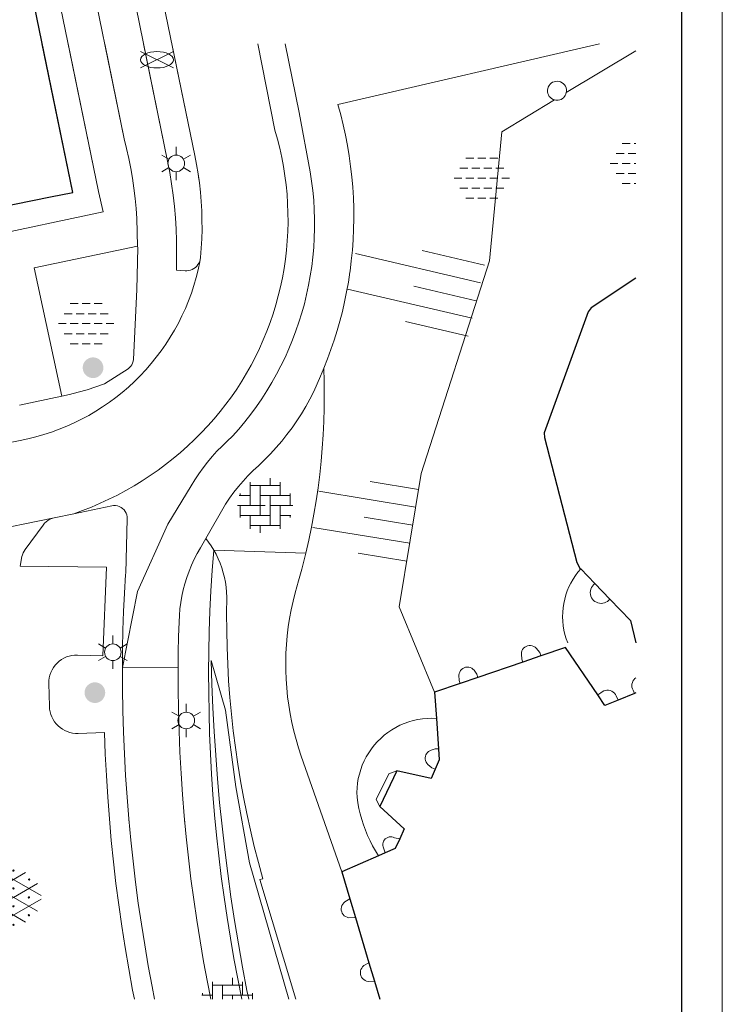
# Model space of a CAD drawing. Header units: metres. Extents: x 118574 to 118781, y 483563 to 483693.
# Tile 12 of 21: x 118721 to 118759, y 483593 to 483647. Entities that reach past the tile are written whole.
import ezdxf

# ---------------------------------------------------------------- set-up
doc = ezdxf.new("R2010")
doc.units = ezdxf.units.M
doc.header["$MEASUREMENT"] = 0
for name, color, linetype, lineweight in [('Barrier', 7, 'Continuous', 0), ('Kader', 7, 'Continuous', 0), ('Klemmfix', 7, 'Continuous', 0), ('Level 17', 7, 'Continuous', 0), ('Level 19', 7, 'Continuous', 0), ('Level 21', 7, 'Continuous', 0), ('Level 22', 7, 'Continuous', 0), ('Level 50', 7, 'Continuous', 0), ('Oml_ voetganger', 7, 'Continuous', 0), ('Omleiding fiets', 7, 'Continuous', 0)]:
    doc.layers.add(name, color=color, linetype=linetype, lineweight=lineweight)

# ---------------------------------------------------------------- blocks, each defined once
blk = doc.blocks.new('A1')
at = {"layer": 'Kader', "color": 7, "linetype": 'Continuous', "lineweight": 0, "flags": 128}
blk.add_lwpolyline([(-0.42, -0.297), (0.42, -0.297), (0.42, 0.297), (-0.42, 0.297), (-0.42, -0.297)], close=True, dxfattribs=at)
at = {"layer": 'Kader', "color": 7, "linetype": 'Continuous', "lineweight": 30, "flags": 128}
blk.add_lwpolyline([(-0.41, -0.287), (0.41, -0.287), (0.41, 0.287), (-0.41, 0.287), (-0.41, -0.287)], close=True, dxfattribs=at)
blk = doc.blocks.new('ONVERH')
at = {"layer": 'Barrier', "color": 7, "linetype": 'Continuous', "lineweight": 0}
for p, q in [((-0.855, 1.081), (-0.422, 1.081)), ((-0.205, 1.081), (0.228, 1.081)), ((0.445, 1.081), (0.878, 1.081)), ((-1.18, 0.539), (-0.747, 0.539)), ((-0.53, 0.539), (-0.097, 0.539)), ((0.12, 0.539), (0.553, 0.539)), ((0.77, 0.539), (1.203, 0.539)), ((-1.49, -0.002), (-1.071, -0.002)), ((-0.855, -0.002), (-0.422, -0.002)), ((-0.205, -0.002), (0.228, -0.002)), ((0.445, -0.002), (0.878, -0.002)), ((1.095, -0.002), (1.51, -0.002)), ((-1.18, -0.544), (-0.747, -0.544)), ((-1.18, -0.544), (-0.747, -0.544)), ((-0.53, -0.544), (-0.097, -0.544)), ((0.12, -0.544), (0.553, -0.544)), ((0.77, -0.544), (1.203, -0.544)), ((-0.855, -1.085), (-0.422, -1.085)), ((-0.205, -1.085), (0.228, -1.085)), ((0.445, -1.085), (0.878, -1.085))]:
    blk.add_line(p, q, dxfattribs=at)
blk = doc.blocks.new('LANTPL')
at = {"layer": 'Level 50', "color": 7, "linetype": 'Continuous', "lineweight": 13}
for p, q in [((0, 0.45), (0, 0.9)), ((-0.39, 0.225), (-0.78, 0.45)), ((0.779, 0.45), (0.389, 0.225)), ((-0.39, -0.225), (-0.78, -0.45)), ((0, -0.9), (0, -0.45)), ((0.779, -0.45), (0.389, -0.225))]:
    blk.add_line(p, q, dxfattribs=at)
blk.add_circle((0, 0), 0.45, dxfattribs=at)
blk = doc.blocks.new('BRPIJP')
at = {"layer": 'Omleiding fiets', "color": 7, "linetype": 'Continuous', "lineweight": 0}
for p, q in [((-0.89, -0.445), (0.891, 0.445)), ((-0.89, 0.445), (0.891, -0.445))]:
    blk.add_line(p, q, dxfattribs=at)
blk.add_ellipse((0, -0.002), major_axis=(0.89, 0), ratio=0.5, dxfattribs=at)
blk = doc.blocks.new('BOOM')
at = {"layer": 'Oml_ voetganger', "linetype": 'Continuous', "lineweight": 0}
h = blk.add_hatch(color=7, dxfattribs=at)
edge = h.paths.add_edge_path()
edge.add_arc((0, 0), 0.56, 0, 360)
blk = doc.blocks.new('OVERH')
at = {"layer": 'Barrier', "color": 7, "linetype": 'Continuous', "lineweight": 0}
for p, q in [((-0.808, 0), (-0.808, 1.264)), ((-0.808, 1.08), (0.816, 1.08)), ((-0.272, -0.544), (-0.272, 1.08)), ((0.272, 1.08), (0.272, 1.472)), ((0.816, 0.544), (0.816, 1.264)), ((-1.4, 0.544), (-0.808, 0.544)), ((-1.352, 0.544), (-1.352, 0.648)), ((-0.272, 0.544), (1.352, 0.544)), ((0.272, -1.08), (0.272, 0.544)), ((1.352, 0), (1.352, 0.648)), ((-1.496, 0), (0, 0)), ((-1.352, -0.648), (-1.352, 0)), ((0.272, 0), (1.504, 0)), ((0.816, -1.264), (0.816, 0)), ((-1.352, -0.544), (0.272, -0.544)), ((-0.808, -1.264), (-0.808, -0.544)), ((0.816, -0.544), (1.4, -0.544)), ((1.352, -0.648), (1.352, -0.544)), ((-0.808, -1.08), (0.816, -1.08)), ((-0.264, -1.48), (-0.264, -1.08))]:
    blk.add_line(p, q, dxfattribs=at)
blk = doc.blocks.new('GVERH')
at = {"layer": 'Barrier', "color": 7, "linetype": 'Continuous', "lineweight": 0}
for p, q in [((-1.496, 0.104), (0.656, 1.352)), ((-0.664, 1.352), (1.496, 0.104)), ((-1.304, 0.752), (1.296, -0.752)), ((0, 0), (1.296, 0.752)), ((-1.496, -0.104), (0.656, -1.344)), ((-1.304, -0.752), (0, 0)), ((-0.664, -1.344), (1.496, -0.104))]:
    blk.add_line(p, q, dxfattribs=at)
for centre in [(-0.003, 1.452), (-0.841, 0.968), (0.843, 0.968), (-0.841, 0), (-0.003, 0.484), (0.835, 0), (-0.003, -0.483), (-0.841, -0.967), (0.835, -0.967), (-0.003, -1.486)]:
    blk.add_circle(centre, 0.035, dxfattribs=at)
blk = doc.blocks.new('TALUD_4')
at = {"layer": 'Klemmfix', "color": 7, "linetype": 'Continuous', "lineweight": 0}
for p, q in [((-0.711, 0), (-0.712, -0.712)), ((-0.357, 0), (-0.358, -1.425)), ((0, 0), (0, -0.713)), ((0.354, 0), (0.356, -1.423)), ((0.711, 0), (0.711, -0.713))]:
    blk.add_line(p, q, dxfattribs=at)

msp = doc.modelspace()

# ---------------------------------------------------------------- linework, layer by layer
at = {"layer": 'Barrier', "color": 7, "linetype": 'Continuous', "lineweight": 0}
for p, q in [((118753.464, 483639.924), (118753.897, 483639.924)), ((118754.114, 483639.924), (118754.213, 483639.924)), ((118753.139, 483639.382), (118753.572, 483639.382)), ((118753.789, 483639.382), (118754.213, 483639.382)), ((118752.829, 483638.841), (118753.247, 483638.841)), ((118753.464, 483638.841), (118753.897, 483638.841)), ((118754.114, 483638.841), (118754.213, 483638.841)), ((118753.139, 483638.299), (118753.572, 483638.299)), ((118753.139, 483638.299), (118753.572, 483638.299)), ((118753.789, 483638.299), (118754.213, 483638.299)), ((118753.464, 483637.758), (118753.897, 483637.758)), ((118754.114, 483637.758), (118754.213, 483637.758)), ((118732.38, 483594.363), (118732.38, 483594.755)), ((118731.297, 483593.599), (118731.297, 483594.542)), ((118731.297, 483594.363), (118732.921, 483594.363)), ((118731.838, 483593.599), (118731.838, 483594.363)), ((118732.921, 483593.821), (118732.921, 483594.541)), ((118730.709, 483593.821), (118731.297, 483593.821)), ((118730.756, 483593.821), (118730.756, 483593.929)), ((118731.838, 483593.821), (118733.462, 483593.821)), ((118732.38, 483593.599), (118732.38, 483593.821)), ((118733.462, 483593.599), (118733.462, 483593.927))]:
    msp.add_line(p, q, dxfattribs=at)
at = {"layer": 'Kader', "color": 7, "linetype": 'Continuous', "lineweight": 30}
for p, q in [((118751.227, 483616.894), (118751.995, 483616.098)), ((118751.995, 483616.098), (118752.803, 483615.26)), ((118748.095, 483611.851), (118745.657, 483611.016)), ((118749.074, 483612.187), (118748.095, 483611.851)), ((118744.695, 483610.686), (118743.319, 483610.214)), ((118745.657, 483611.016), (118744.695, 483610.686)), ((118743.319, 483610.214), (118743.412, 483608.801)), ((118754.136, 483610.149), (118753.248, 483609.787)), ((118743.412, 483608.801), (118743.521, 483607.157)), ((118741.273, 483605.961), (118740.343, 483604.027)), ((118740.277, 483601.362), (118738.294, 483600.494)), ((118740.648, 483601.524), (118740.277, 483601.362)), ((118738.294, 483600.494), (118738.73, 483599.03)), ((118738.73, 483599.03), (118739.031, 483598.019)), ((118739.031, 483598.019), (118739.762, 483595.563)), ((118739.762, 483595.563), (118740.055, 483594.58))]:
    msp.add_line(p, q, dxfattribs=at)
at = {"layer": 'Kader', "color": 7, "linetype": 'Continuous', "lineweight": 30, "flags": 128}
for points in [[(118718.602, 483636.245), (118722.521, 483637.036), (118723.728, 483637.278), (118719.824, 483656.232)], [(118718.602, 483636.245), (118722.521, 483637.036), (118723.728, 483637.278), (118722.072, 483645.319)], [(118718.602, 483636.245), (118722.521, 483637.036), (118723.728, 483637.278), (118722.072, 483645.319)], [(118754.213, 483632.624), (118751.787, 483631.027), (118751.628, 483630.812), (118749.243, 483624.251), (118749.259, 483624.008), (118751.021, 483617.234), (118751.188, 483616.935), (118751.227, 483616.894)], [(118752.803, 483615.26), (118753.922, 483614.101), (118754.213, 483612.889)], [(118752.15, 483610.072), (118750.41, 483612.645), (118749.074, 483612.187)], [(118754.213, 483610.18), (118754.136, 483610.149)], [(118753.248, 483609.787), (118752.538, 483609.498), (118752.15, 483610.072)], [(118743.521, 483607.157), (118743.56, 483606.56), (118743.34, 483606.045)], [(118743.34, 483606.045), (118743.123, 483605.538), (118741.273, 483605.961)], [(118740.343, 483604.027), (118741.672, 483602.816), (118741.427, 483602.286)], [(118741.427, 483602.286), (118741.182, 483601.758), (118740.648, 483601.524)], [(118740.055, 483594.58), (118740.347, 483593.599)]]:
    msp.add_lwpolyline(points, dxfattribs=at)
at = {"layer": 'Level 17', "color": 7, "linetype": 'Continuous', "lineweight": 0}
for p, q in [((118720.832, 483625.757), (118723.133, 483626.241)), ((118720.832, 483625.757), (118723.133, 483626.241)), ((118720.832, 483625.757), (118723.133, 483626.241)), ((118722.718, 483619.658), (118723.775, 483619.878)), ((118722.718, 483619.658), (118723.775, 483619.878)), ((118722.718, 483619.658), (118723.775, 483619.878)), ((118736.341, 483617.741), (118731.358, 483617.915)), ((118726.415, 483611.563), (118729.43, 483611.567)), ((118726.415, 483611.563), (118729.43, 483611.567)), ((118726.415, 483611.563), (118729.43, 483611.567))]:
    msp.add_line(p, q, dxfattribs=at)
at = {"layer": 'Level 17', "color": 7, "linetype": 'Continuous', "lineweight": 0, "flags": 128}
for points in [[(118724.293, 483651.019), (118726.513, 483640.183), (118726.643, 483639.651), (118726.76, 483639.116), (118726.864, 483638.578), (118726.956, 483638.039), (118727.035, 483637.497), (118727.101, 483636.953), (118727.154, 483636.408), (118727.194, 483635.862), (118727.238, 483634.367)], [(118726.393, 483651.019), (118728.861, 483638.965), (118728.977, 483638.357), (118729.077, 483637.746), (118729.162, 483637.133), (118729.231, 483636.518), (118729.284, 483635.901), (118729.321, 483635.283), (118729.342, 483634.664), (118729.347, 483634.045), (118729.342, 483633.058), (118729.802, 483633.029), (118729.904, 483633.029), (118730.004, 483633.043), (118730.103, 483633.068), (118730.197, 483633.106), (118730.285, 483633.156), (118730.367, 483633.216), (118730.441, 483633.287), (118730.505, 483633.366), (118730.553, 483633.444)], [(118730.553, 483637.973), (118730.51, 483638.285), (118730.428, 483638.783), (118730.333, 483639.278), (118727.913, 483651.019)], [(118723.775, 483619.878), (118724.26, 483620.052), (118724.74, 483620.241), (118725.215, 483620.443), (118725.683, 483620.659), (118726.144, 483620.889), (118726.599, 483621.132), (118727.046, 483621.388), (118727.486, 483621.658), (118727.917, 483621.94), (118728.34, 483622.235), (118728.754, 483622.542), (118729.159, 483622.862), (118729.554, 483623.193), (118729.939, 483623.535), (118730.314, 483623.889), (118730.679, 483624.253), (118731.033, 483624.629), (118731.375, 483625.014), (118731.706, 483625.409), (118732.017, 483625.807), (118732.315, 483626.214), (118732.601, 483626.63), (118732.874, 483627.054), (118733.133, 483627.486), (118733.38, 483627.926), (118733.613, 483628.374), (118733.833, 483628.828), (118734.039, 483629.289), (118734.23, 483629.755), (118734.408, 483630.228), (118734.57, 483630.705), (118734.719, 483631.187), (118734.852, 483631.674), (118734.971, 483632.164), (118735.075, 483632.658), (118735.164, 483633.154), (118735.238, 483633.653), (118735.296, 483634.154), (118735.34, 483634.657), (118735.368, 483635.161), (118735.38, 483635.665), (118735.378, 483636.17), (118735.36, 483636.674), (118735.327, 483637.177), (118735.278, 483637.679), (118735.215, 483638.18), (118735.136, 483638.678), (118735.042, 483639.174), (118734.933, 483639.666), (118734.809, 483640.155), (118734.67, 483640.64), (118733.749, 483645.319)], [(118725.461, 483645.319), (118726.513, 483640.183), (118726.643, 483639.651), (118726.76, 483639.116), (118726.864, 483638.578), (118726.956, 483638.039), (118727.035, 483637.497), (118727.101, 483636.953), (118727.154, 483636.408), (118727.194, 483635.862), (118727.238, 483634.367)], [(118725.461, 483645.319), (118726.513, 483640.183), (118726.643, 483639.651), (118726.76, 483639.116), (118726.864, 483638.578), (118726.956, 483638.039), (118727.035, 483637.497), (118727.101, 483636.953), (118727.154, 483636.408), (118727.194, 483635.862), (118727.238, 483634.367)], [(118735.234, 483645.319), (118735.982, 483641.594), (118736.582, 483638.39), (118736.66, 483637.881), (118736.722, 483637.37), (118736.769, 483636.858), (118736.8, 483636.344), (118736.816, 483635.83), (118736.817, 483635.316), (118736.802, 483634.801), (118736.771, 483634.288), (118736.725, 483633.775), (118736.663, 483633.264), (118736.586, 483632.755), (118736.494, 483632.249), (118736.387, 483631.746), (118736.264, 483631.246), (118736.127, 483630.75), (118735.974, 483630.259), (118735.807, 483629.772), (118735.625, 483629.291), (118735.429, 483628.815), (118735.218, 483628.346), (118734.994, 483627.883), (118734.756, 483627.426), (118734.504, 483626.978), (118734.238, 483626.537), (118733.96, 483626.104), (118733.668, 483625.68), (118733.364, 483625.265), (118733.047, 483624.86), (118732.719, 483624.464), (118732.378, 483624.078), (118732.087, 483623.816), (118731.806, 483623.545), (118731.534, 483623.263), (118731.273, 483622.972), (118731.022, 483622.671), (118730.783, 483622.362), (118730.554, 483622.044), (118730.337, 483621.719), (118730.132, 483621.385), (118728.87, 483619.307), (118727.237, 483615.66), (118726.415, 483611.563)], [(118727.56, 483645.319), (118728.861, 483638.965), (118728.977, 483638.357), (118729.077, 483637.746), (118729.162, 483637.133), (118729.231, 483636.518), (118729.284, 483635.901), (118729.321, 483635.283), (118729.342, 483634.664), (118729.347, 483634.045), (118729.342, 483633.058), (118729.802, 483633.029), (118729.904, 483633.029), (118730.004, 483633.043), (118730.103, 483633.068), (118730.197, 483633.106), (118730.285, 483633.156), (118730.367, 483633.216), (118730.441, 483633.287), (118730.505, 483633.366), (118730.553, 483633.444)], [(118727.56, 483645.319), (118728.861, 483638.965), (118728.977, 483638.357), (118729.077, 483637.746), (118729.162, 483637.133), (118729.231, 483636.518), (118729.284, 483635.901), (118729.321, 483635.283), (118729.342, 483634.664), (118729.347, 483634.045), (118729.342, 483633.058), (118729.802, 483633.029), (118729.904, 483633.029), (118730.004, 483633.043), (118730.103, 483633.068), (118730.197, 483633.106), (118730.285, 483633.156), (118730.367, 483633.216), (118730.441, 483633.287), (118730.505, 483633.366), (118730.558, 483633.452), (118730.608, 483633.522)], [(118730.553, 483637.973), (118730.51, 483638.285), (118730.428, 483638.783), (118730.333, 483639.278), (118729.088, 483645.319)], [(118730.608, 483633.522), (118730.648, 483633.757), (118730.686, 483634.26), (118730.711, 483634.764), (118730.723, 483635.268), (118730.721, 483635.773), (118730.705, 483636.277), (118730.677, 483636.781), (118730.635, 483637.284), (118730.579, 483637.785), (118730.51, 483638.285), (118730.428, 483638.783), (118730.333, 483639.278), (118729.088, 483645.319)], [(118737.311, 483627.76), (118737.512, 483628.261), (118737.7, 483628.767), (118737.876, 483629.278), (118738.038, 483629.793), (118738.187, 483630.312), (118738.322, 483630.834), (118738.445, 483631.36), (118738.553, 483631.889), (118738.648, 483632.42), (118738.73, 483632.954), (118738.737, 483633.011), (118738.808, 483633.576), (118738.864, 483634.142), (118738.904, 483634.71), (118738.93, 483635.278), (118738.941, 483635.847), (118738.937, 483636.416), (118738.918, 483636.985), (118738.885, 483637.553), (118738.836, 483638.12), (118738.772, 483638.686), (118738.693, 483639.249), (118738.6, 483639.811), (118738.492, 483640.37), (118738.369, 483640.925), (118738.232, 483641.478), (118738.08, 483642.026)], [(118718.909, 483634.854), (118725.37, 483636.224), (118725.12, 483637.33)], [(118718.909, 483634.854), (118725.37, 483636.224), (118725.12, 483637.33)], [(118718.909, 483634.854), (118725.37, 483636.224), (118725.12, 483637.33)], [(118723.133, 483626.241), (118721.638, 483633.189), (118727.238, 483634.367)], [(118723.133, 483626.241), (118721.638, 483633.189), (118727.238, 483634.367)], [(118723.133, 483626.241), (118721.638, 483633.189), (118727.238, 483634.367)], [(118723.133, 483626.241), (118723.543, 483626.327), (118724.022, 483626.453), (118724.498, 483626.592), (118724.969, 483626.743), (118725.437, 483626.906), (118726.729, 483627.724), (118726.803, 483627.79), (118726.868, 483627.866), (118726.921, 483627.949), (118726.963, 483628.039), (118726.993, 483628.134), (118727.01, 483628.232), (118727.192, 483632.02), (118727.241, 483634.274), (118727.238, 483634.367)], [(118723.133, 483626.241), (118723.543, 483626.327), (118724.022, 483626.453), (118724.498, 483626.592), (118724.969, 483626.743), (118725.437, 483626.906), (118726.729, 483627.724), (118726.803, 483627.79), (118726.868, 483627.866), (118726.921, 483627.949), (118726.963, 483628.039), (118726.993, 483628.134), (118727.01, 483628.232), (118727.192, 483632.02), (118727.241, 483634.274), (118727.238, 483634.367)], [(118723.133, 483626.241), (118723.543, 483626.327), (118724.022, 483626.453), (118724.498, 483626.592), (118724.969, 483626.743), (118725.437, 483626.906), (118726.729, 483627.724), (118726.803, 483627.79), (118726.868, 483627.866), (118726.921, 483627.949), (118726.963, 483628.039), (118726.993, 483628.134), (118727.01, 483628.232), (118727.192, 483632.02), (118727.241, 483634.274), (118727.238, 483634.367)], [(118714.121, 483622.479), (118720.868, 483623.85), (118721.3, 483623.94), (118721.729, 483624.045), (118722.154, 483624.166), (118722.574, 483624.302), (118722.989, 483624.453), (118723.398, 483624.618), (118723.801, 483624.799), (118724.198, 483624.994), (118724.587, 483625.203), (118724.968, 483625.426), (118725.341, 483625.662), (118725.705, 483625.912), (118726.06, 483626.175), (118726.405, 483626.45), (118726.74, 483626.738), (118727.064, 483627.037), (118727.377, 483627.349), (118727.679, 483627.671), (118727.969, 483628.004), (118728.247, 483628.347), (118728.512, 483628.7), (118728.765, 483629.062), (118729.004, 483629.433), (118729.23, 483629.813), (118729.441, 483630.2), (118729.639, 483630.595), (118729.822, 483630.997), (118729.991, 483631.405), (118730.145, 483631.819), (118730.284, 483632.238), (118730.407, 483632.662), (118730.515, 483633.09), (118730.608, 483633.522)], [(118714.121, 483622.479), (118720.868, 483623.85), (118721.3, 483623.94), (118721.729, 483624.045), (118722.154, 483624.166), (118722.574, 483624.302), (118722.989, 483624.453), (118723.398, 483624.618), (118723.801, 483624.799), (118724.198, 483624.994), (118724.587, 483625.203), (118724.968, 483625.426), (118725.341, 483625.662), (118725.705, 483625.912), (118726.06, 483626.175), (118726.405, 483626.45), (118726.74, 483626.738), (118727.064, 483627.037), (118727.377, 483627.349), (118727.679, 483627.671), (118727.969, 483628.004), (118728.247, 483628.347), (118728.512, 483628.7), (118728.765, 483629.062), (118729.004, 483629.433), (118729.23, 483629.813), (118729.441, 483630.2), (118729.639, 483630.595), (118729.822, 483630.997), (118729.991, 483631.405), (118730.145, 483631.819), (118730.284, 483632.238), (118730.407, 483632.662), (118730.515, 483633.09), (118730.553, 483633.267)], [(118714.121, 483622.479), (118720.868, 483623.85), (118721.3, 483623.94), (118721.729, 483624.045), (118722.154, 483624.166), (118722.574, 483624.302), (118722.989, 483624.453), (118723.398, 483624.618), (118723.801, 483624.799), (118724.198, 483624.994), (118724.587, 483625.203), (118724.968, 483625.426), (118725.341, 483625.662), (118725.705, 483625.912), (118726.06, 483626.175), (118726.405, 483626.45), (118726.74, 483626.738), (118727.064, 483627.037), (118727.377, 483627.349), (118727.679, 483627.671), (118727.969, 483628.004), (118728.247, 483628.347), (118728.512, 483628.7), (118728.765, 483629.062), (118729.004, 483629.433), (118729.23, 483629.813), (118729.441, 483630.2), (118729.639, 483630.595), (118729.822, 483630.997), (118729.991, 483631.405), (118730.145, 483631.819), (118730.284, 483632.238), (118730.407, 483632.662), (118730.515, 483633.09), (118730.553, 483633.267)], [(118737.311, 483627.76), (118737.145, 483627.333), (118736.965, 483626.912), (118736.771, 483626.497), (118736.563, 483626.088), (118736.341, 483625.688), (118736.106, 483625.294), (118735.857, 483624.91), (118735.596, 483624.533), (118735.322, 483624.166), (118735.036, 483623.809), (118734.737, 483623.461), (118734.427, 483623.124), (118734.106, 483622.797), (118733.774, 483622.481), (118733.488, 483622.213), (118733.212, 483621.935), (118732.946, 483621.646), (118732.692, 483621.348), (118732.449, 483621.04), (118732.217, 483620.724), (118731.998, 483620.399), (118730.929, 483618.547)], [(118737.311, 483627.76), (118737.334, 483627.039), (118737.343, 483626.318), (118737.337, 483625.597), (118737.318, 483624.876), (118737.284, 483624.155), (118737.235, 483623.436), (118737.173, 483622.717), (118737.096, 483622), (118737.006, 483621.284), (118736.901, 483620.571), (118736.782, 483619.859), (118736.649, 483619.15), (118736.502, 483618.444), (118736.341, 483617.741)], [(118723.775, 483619.878), (118724.26, 483620.052), (118724.74, 483620.241), (118725.215, 483620.443), (118725.683, 483620.659), (118726.144, 483620.889), (118726.599, 483621.132), (118727.046, 483621.388), (118727.486, 483621.658), (118727.917, 483621.94), (118728.34, 483622.235), (118728.754, 483622.542), (118729.159, 483622.862), (118729.554, 483623.193), (118729.939, 483623.535), (118730.314, 483623.889), (118730.553, 483624.127)], [(118723.775, 483619.878), (118724.26, 483620.052), (118724.74, 483620.241), (118725.215, 483620.443), (118725.683, 483620.659), (118726.144, 483620.889), (118726.599, 483621.132), (118727.046, 483621.388), (118727.486, 483621.658), (118727.917, 483621.94), (118728.34, 483622.235), (118728.754, 483622.542), (118729.159, 483622.862), (118729.554, 483623.193), (118729.939, 483623.535), (118730.314, 483623.889), (118730.553, 483624.127)], [(118730.553, 483622.043), (118730.337, 483621.719), (118730.132, 483621.385), (118728.87, 483619.307), (118727.237, 483615.66), (118726.415, 483611.563)], [(118730.553, 483622.043), (118730.337, 483621.719), (118730.132, 483621.385), (118728.87, 483619.307), (118727.237, 483615.66), (118726.415, 483611.563)], [(118723.775, 483619.878), (118725.832, 483620.307), (118725.936, 483620.321), (118726.041, 483620.318), (118726.145, 483620.301), (118726.244, 483620.267), (118726.338, 483620.22), (118726.424, 483620.159), (118726.499, 483620.085), (118726.563, 483620.002), (118726.613, 483619.91), (118726.649, 483619.811), (118726.67, 483619.708), (118726.675, 483619.603), (118726.593, 483616.66), (118726.572, 483616.591), (118726.518, 483615.586), (118726.476, 483614.581), (118726.444, 483613.575), (118726.424, 483612.569), (118726.415, 483611.563)], [(118723.775, 483619.878), (118725.832, 483620.307), (118725.936, 483620.321), (118726.041, 483620.318), (118726.145, 483620.301), (118726.244, 483620.267), (118726.338, 483620.22), (118726.424, 483620.159), (118726.499, 483620.085), (118726.563, 483620.002), (118726.613, 483619.91), (118726.649, 483619.811), (118726.67, 483619.708), (118726.675, 483619.603), (118726.593, 483616.66), (118726.572, 483616.591), (118726.518, 483615.586), (118726.476, 483614.581), (118726.444, 483613.575), (118726.424, 483612.569), (118726.415, 483611.563)], [(118723.775, 483619.878), (118725.832, 483620.307), (118725.936, 483620.321), (118726.041, 483620.318), (118726.145, 483620.301), (118726.244, 483620.267), (118726.338, 483620.22), (118726.424, 483620.159), (118726.499, 483620.085), (118726.563, 483620.002), (118726.613, 483619.91), (118726.649, 483619.811), (118726.67, 483619.708), (118726.675, 483619.603), (118726.593, 483616.66), (118726.572, 483616.591), (118726.518, 483615.586), (118726.476, 483614.581), (118726.444, 483613.575), (118726.424, 483612.569), (118726.415, 483611.563)], [(118722.718, 483619.658), (118714.94, 483618.064)], [(118722.718, 483619.658), (118714.94, 483618.064)], [(118722.718, 483619.658), (118714.94, 483618.064)], [(118725.729, 483603.127), (118725.708, 483603.364), (118725.619, 483604.531), (118725.546, 483605.7), (118725.488, 483606.87), (118725.446, 483608.04), (118724.012, 483607.988), (118723.864, 483607.99), (118723.716, 483608.007), (118723.571, 483608.038), (118723.43, 483608.084), (118723.294, 483608.143), (118723.164, 483608.215), (118723.042, 483608.3), (118722.929, 483608.396), (118722.827, 483608.503), (118722.735, 483608.62), (118722.655, 483608.745), (118722.588, 483608.877), (118722.535, 483609.016), (118722.495, 483609.159), (118722.47, 483609.305), (118722.459, 483609.453), (118722.43, 483610.692), (118722.434, 483610.844), (118722.454, 483610.996), (118722.489, 483611.144), (118722.538, 483611.288), (118722.602, 483611.427), (118722.68, 483611.558), (118722.771, 483611.68), (118722.874, 483611.793), (118722.988, 483611.895), (118723.111, 483611.984), (118723.243, 483612.061), (118723.382, 483612.123), (118723.526, 483612.172), (118723.675, 483612.205), (118723.827, 483612.223), (118723.979, 483612.226), (118725.361, 483612.181), (118725.549, 483616.99), (118720.87, 483617.042), (118720.975, 483617.556), (118721.003, 483617.66), (118721.041, 483617.76), (118721.09, 483617.856), (118721.148, 483617.946), (118722.115, 483619.268), (118722.193, 483619.362), (118722.282, 483619.446), (118722.38, 483619.519), (118722.487, 483619.579), (118722.6, 483619.625), (118722.718, 483619.658)], [(118725.729, 483603.127), (118725.708, 483603.364), (118725.619, 483604.531), (118725.546, 483605.7), (118725.488, 483606.87), (118725.446, 483608.04), (118724.012, 483607.988), (118723.864, 483607.99), (118723.716, 483608.007), (118723.571, 483608.038), (118723.43, 483608.084), (118723.294, 483608.143), (118723.164, 483608.215), (118723.042, 483608.3), (118722.929, 483608.396), (118722.827, 483608.503), (118722.735, 483608.62), (118722.655, 483608.745), (118722.588, 483608.877), (118722.535, 483609.016), (118722.495, 483609.159), (118722.47, 483609.305), (118722.459, 483609.453), (118722.43, 483610.692), (118722.434, 483610.844), (118722.454, 483610.996), (118722.489, 483611.144), (118722.538, 483611.288), (118722.602, 483611.427), (118722.68, 483611.558), (118722.771, 483611.68), (118722.874, 483611.793), (118722.988, 483611.895), (118723.111, 483611.984), (118723.243, 483612.061), (118723.382, 483612.123), (118723.526, 483612.172), (118723.675, 483612.205), (118723.827, 483612.223), (118723.979, 483612.226), (118725.361, 483612.181), (118725.549, 483616.99), (118720.87, 483617.042), (118720.975, 483617.556), (118721.003, 483617.66), (118721.041, 483617.76), (118721.09, 483617.856), (118721.148, 483617.946), (118722.115, 483619.268), (118722.193, 483619.362), (118722.282, 483619.446), (118722.38, 483619.519), (118722.487, 483619.579), (118722.6, 483619.625), (118722.718, 483619.658)], [(118727.059, 483593.599), (118726.964, 483594.084), (118726.754, 483595.236), (118726.559, 483596.391), (118726.379, 483597.548), (118726.214, 483598.707), (118726.065, 483599.869), (118725.93, 483601.032), (118725.811, 483602.197), (118725.708, 483603.364), (118725.619, 483604.531), (118725.546, 483605.7), (118725.488, 483606.87), (118725.446, 483608.04), (118724.012, 483607.988), (118723.864, 483607.99), (118723.716, 483608.007), (118723.571, 483608.038), (118723.43, 483608.084), (118723.294, 483608.143), (118723.164, 483608.215), (118723.042, 483608.3), (118722.929, 483608.396), (118722.827, 483608.503), (118722.735, 483608.62), (118722.655, 483608.745), (118722.588, 483608.877), (118722.535, 483609.016), (118722.495, 483609.159), (118722.47, 483609.305), (118722.459, 483609.453), (118722.43, 483610.692), (118722.434, 483610.844), (118722.454, 483610.996), (118722.489, 483611.144), (118722.538, 483611.288), (118722.602, 483611.427), (118722.68, 483611.558), (118722.771, 483611.68), (118722.874, 483611.793), (118722.988, 483611.895), (118723.111, 483611.984), (118723.243, 483612.061), (118723.382, 483612.123), (118723.526, 483612.172), (118723.675, 483612.205), (118723.827, 483612.223), (118723.979, 483612.226), (118725.361, 483612.181), (118725.549, 483616.99), (118720.87, 483617.042), (118720.975, 483617.556), (118721.003, 483617.66), (118721.041, 483617.76), (118721.09, 483617.856), (118721.148, 483617.946), (118722.115, 483619.268), (118722.193, 483619.362), (118722.282, 483619.446), (118722.38, 483619.519), (118722.487, 483619.579), (118722.6, 483619.625), (118722.718, 483619.658)], [(118730.929, 483618.547), (118730.634, 483618.035), (118730.46, 483617.727), (118730.3, 483617.412), (118730.153, 483617.09), (118730.02, 483616.763), (118729.902, 483616.43), (118729.797, 483616.092), (118729.707, 483615.75), (118729.634, 483615.411), (118729.575, 483615.068), (118729.529, 483614.724), (118729.497, 483614.378), (118729.478, 483614.031), (118729.454, 483613.21), (118729.439, 483612.389), (118729.43, 483611.567)], [(118731.358, 483617.915), (118731.226, 483618.133), (118731.083, 483618.344), (118730.929, 483618.547)], [(118730.553, 483617.892), (118730.46, 483617.727), (118730.3, 483617.412), (118730.153, 483617.09), (118730.02, 483616.763), (118729.902, 483616.43), (118729.797, 483616.092), (118729.707, 483615.75), (118729.634, 483615.411), (118729.575, 483615.068), (118729.529, 483614.724), (118729.497, 483614.378), (118729.478, 483614.031), (118729.454, 483613.21), (118729.439, 483612.389), (118729.43, 483611.567)], [(118730.553, 483617.892), (118730.46, 483617.727), (118730.3, 483617.412), (118730.153, 483617.09), (118730.02, 483616.763), (118729.902, 483616.43), (118729.797, 483616.092), (118729.707, 483615.75), (118729.634, 483615.411), (118729.575, 483615.068), (118729.529, 483614.724), (118729.497, 483614.378), (118729.478, 483614.031), (118729.454, 483613.21), (118729.439, 483612.389), (118729.43, 483611.567)], [(118732.879, 483593.599), (118732.658, 483594.69), (118732.45, 483595.795), (118732.257, 483596.903), (118732.078, 483598.013), (118731.914, 483599.126), (118731.764, 483600.24), (118731.63, 483601.357), (118731.51, 483602.475), (118731.406, 483603.575), (118731.317, 483604.675), (118731.242, 483605.777), (118731.181, 483606.88), (118731.134, 483607.983), (118731.102, 483609.087), (118731.084, 483610.192), (118731.08, 483611.296), (118731.091, 483612.4), (118731.116, 483613.504), (118731.155, 483614.608), (118731.208, 483615.711), (118731.276, 483616.814), (118731.358, 483617.915)], [(118726.415, 483611.563), (118726.419, 483610.391), (118726.437, 483609.219), (118726.471, 483608.048), (118726.52, 483606.877), (118726.585, 483605.707), (118726.664, 483604.538), (118726.758, 483603.37), (118726.781, 483603.123)], [(118726.415, 483611.563), (118726.419, 483610.391), (118726.437, 483609.219), (118726.471, 483608.048), (118726.52, 483606.877), (118726.585, 483605.707), (118726.664, 483604.538), (118726.758, 483603.37), (118726.781, 483603.123)], [(118726.415, 483611.563), (118726.419, 483610.391), (118726.437, 483609.219), (118726.471, 483608.048), (118726.52, 483606.877), (118726.585, 483605.707), (118726.664, 483604.538), (118726.758, 483603.37), (118726.868, 483602.203), (118726.989, 483601.066), (118727.125, 483599.931), (118727.275, 483598.798), (118727.439, 483597.667), (118727.618, 483596.538), (118727.811, 483595.411), (118728.018, 483594.287), (118728.154, 483593.599)], [(118729.798, 483603.111), (118729.759, 483603.524), (118729.667, 483604.671), (118729.59, 483605.819), (118729.528, 483606.967), (118729.481, 483608.117), (118729.449, 483609.267), (118729.432, 483610.417), (118729.43, 483611.567)], [(118729.798, 483603.111), (118729.759, 483603.524), (118729.667, 483604.671), (118729.59, 483605.819), (118729.528, 483606.967), (118729.481, 483608.117), (118729.449, 483609.267), (118729.432, 483610.417), (118729.43, 483611.567)], [(118731.203, 483593.599), (118731.02, 483594.514), (118730.812, 483595.631), (118730.618, 483596.75), (118730.438, 483597.871), (118730.274, 483598.995), (118730.123, 483600.121), (118729.988, 483601.249), (118729.867, 483602.379), (118729.759, 483603.524), (118729.667, 483604.671), (118729.59, 483605.819), (118729.528, 483606.967), (118729.481, 483608.117), (118729.449, 483609.267), (118729.432, 483610.417), (118729.43, 483611.567)]]:
    msp.add_lwpolyline(points, dxfattribs=at)
at = {"layer": 'Level 19', "color": 7, "linetype": 'Continuous', "lineweight": 0}
msp.add_line((118750.448, 483642.676), (118754.213, 483644.938), dxfattribs=at)
at = {"layer": 'Level 19', "color": 7, "linetype": 'Continuous', "lineweight": 0, "flags": 128}
for points in [[(118738.08, 483642.026), (118752.247, 483645.319)], [(118743.319, 483610.214), (118741.404, 483614.833), (118742.588, 483622.049), (118746.281, 483633.572), (118746.959, 483640.56), (118749.816, 483642.279)], [(118731.358, 483617.915), (118731.486, 483617.681), (118731.602, 483617.44), (118731.705, 483617.194), (118731.796, 483616.943), (118731.874, 483616.688), (118731.939, 483616.429), (118731.991, 483616.167), (118732.03, 483615.903), (118732.055, 483615.637), (118732.067, 483615.37), (118732.055, 483614.462), (118732.058, 483613.554), (118732.078, 483612.646), (118732.114, 483611.739), (118732.165, 483610.833), (118732.233, 483609.927), (118732.316, 483609.023), (118732.416, 483608.12), (118732.531, 483607.22), (118732.662, 483606.321), (118732.809, 483605.425), (118732.972, 483604.532), (118733.15, 483603.642), (118733.344, 483602.755), (118733.553, 483601.871), (118733.778, 483600.992), (118734.019, 483600.116), (118733.861, 483600.069)], [(118738.294, 483600.494), (118736.1, 483606.757), (118735.951, 483607.206), (118735.816, 483607.659), (118735.695, 483608.116), (118735.589, 483608.576), (118735.498, 483609.04), (118735.421, 483609.506), (118735.358, 483609.975), (118735.311, 483610.445), (118735.278, 483610.917), (118735.261, 483611.389), (118735.258, 483611.862), (118735.27, 483612.334), (118735.297, 483612.806), (118735.338, 483613.277), (118735.395, 483613.747), (118735.466, 483614.214), (118735.552, 483614.679), (118735.653, 483615.141), (118735.768, 483615.599), (118735.952, 483616.24), (118736.126, 483616.884), (118736.291, 483617.531), (118736.341, 483617.741)], [(118750.524, 483612.886), (118750.44, 483613.113), (118750.371, 483613.344), (118750.317, 483613.58), (118750.278, 483613.818), (118750.253, 483614.058), (118750.244, 483614.3), (118750.251, 483614.541), (118750.272, 483614.782), (118750.308, 483615.021), (118750.36, 483615.257), (118750.425, 483615.482), (118750.503, 483615.702), (118750.593, 483615.917), (118750.696, 483616.127), (118750.812, 483616.33), (118750.939, 483616.526), (118751.078, 483616.714), (118751.227, 483616.894)], [(118735.415, 483593.599), (118733.302, 483600.978), (118732.549, 483605.092), (118731.986, 483609.237), (118731.227, 483611.941), (118731.262, 483610.656), (118731.313, 483609.371), (118731.38, 483608.087), (118731.463, 483606.804), (118731.562, 483605.522), (118731.676, 483604.241), (118731.806, 483602.962), (118731.952, 483601.685), (118732.114, 483600.409), (118732.291, 483599.136), (118732.484, 483597.865), (118732.693, 483596.596), (118732.917, 483595.33), (118733.157, 483594.067), (118733.266, 483593.599)], [(118740.277, 483601.362), (118740.113, 483601.628), (118739.961, 483601.901), (118739.819, 483602.179), (118739.689, 483602.463), (118739.571, 483602.747), (118739.465, 483603.035), (118739.371, 483603.328), (118739.289, 483603.624), (118739.219, 483603.923), (118739.162, 483604.225), (118739.118, 483604.529), (118739.112, 483604.782), (118739.121, 483605.035), (118739.146, 483605.288), (118739.187, 483605.538), (118739.244, 483605.785), (118739.316, 483606.027), (118739.403, 483606.265), (118739.504, 483606.498), (118739.62, 483606.723), (118739.75, 483606.94), (118739.893, 483607.149), (118740.049, 483607.349), (118740.217, 483607.539), (118740.397, 483607.717), (118740.587, 483607.885), (118740.788, 483608.039), (118740.997, 483608.181), (118741.216, 483608.31), (118741.442, 483608.425), (118741.674, 483608.525), (118741.913, 483608.611), (118742.156, 483608.682), (118742.403, 483608.737), (118742.653, 483608.777), (118742.906, 483608.801), (118743.159, 483608.809), (118743.412, 483608.801)]]:
    msp.add_lwpolyline(points, dxfattribs=at)
at = {"layer": 'Level 21', "color": 7, "linetype": 'Continuous', "lineweight": 0, "flags": 128}
for points in [[(118749.816, 483642.279), (118749.732, 483642.308), (118749.655, 483642.352), (118749.586, 483642.407), (118749.528, 483642.474), (118749.482, 483642.55), (118749.449, 483642.633), (118749.432, 483642.72), (118749.43, 483642.809), (118749.443, 483642.896), (118749.471, 483642.981), (118749.512, 483643.059), (118749.567, 483643.129), (118749.633, 483643.188), (118749.708, 483643.235), (118749.79, 483643.269), (118749.877, 483643.288), (118749.966, 483643.292), (118750.054, 483643.28), (118750.139, 483643.254), (118750.217, 483643.213), (118750.288, 483643.16), (118750.349, 483643.095), (118750.397, 483643.02), (118750.432, 483642.939), (118750.452, 483642.852), (118750.458, 483642.764), (118750.448, 483642.676)], [(118750.448, 483642.676), (118750.426, 483642.599), (118750.393, 483642.527), (118750.349, 483642.46), (118750.295, 483642.401), (118750.233, 483642.352), (118750.163, 483642.312), (118750.089, 483642.284), (118750.011, 483642.267), (118749.883, 483642.266), (118749.816, 483642.279)], [(118751.995, 483616.098), (118751.922, 483616.036), (118751.86, 483615.964), (118751.811, 483615.883), (118751.774, 483615.795), (118751.753, 483615.702), (118751.746, 483615.607), (118751.755, 483615.512), (118751.779, 483615.42), (118751.817, 483615.332), (118751.868, 483615.252), (118751.929, 483615.186), (118751.999, 483615.13), (118752.077, 483615.085), (118752.16, 483615.052), (118752.248, 483615.032), (118752.337, 483615.026), (118752.427, 483615.034), (118752.514, 483615.055), (118752.597, 483615.089), (118752.674, 483615.135), (118752.743, 483615.193), (118752.803, 483615.26)], [(118749.074, 483612.187), (118749.015, 483612.358), (118748.817, 483612.597), (118748.754, 483612.655), (118748.681, 483612.699), (118748.601, 483612.73), (118748.517, 483612.746), (118748.432, 483612.745), (118748.348, 483612.73), (118748.269, 483612.698), (118748.196, 483612.653), (118748.133, 483612.595), (118748.082, 483612.527), (118748.044, 483612.45), (118748.021, 483612.368), (118748.014, 483612.283), (118748.042, 483612.006), (118748.095, 483611.851)], [(118745.657, 483611.016), (118745.597, 483611.192), (118745.454, 483611.401), (118745.395, 483611.463), (118745.326, 483611.513), (118745.249, 483611.549), (118745.166, 483611.57), (118745.081, 483611.576), (118744.997, 483611.566), (118744.915, 483611.541), (118744.84, 483611.501), (118744.773, 483611.448), (118744.718, 483611.383), (118744.675, 483611.31), (118744.646, 483611.229), (118744.633, 483611.145), (118744.638, 483610.852), (118744.695, 483610.686)], [(118754.213, 483610.994), (118754.164, 483610.957), (118754.105, 483610.894), (118754.058, 483610.821), (118754.024, 483610.742), (118754.003, 483610.659), (118753.997, 483610.573), (118754.005, 483610.487), (118754.028, 483610.404), (118754.064, 483610.326), (118754.136, 483610.149)], [(118753.248, 483609.787), (118753.155, 483610.019), (118753.111, 483610.097), (118753.054, 483610.166), (118752.986, 483610.225), (118752.91, 483610.271), (118752.826, 483610.304), (118752.739, 483610.322), (118752.649, 483610.325), (118752.56, 483610.313), (118752.475, 483610.286), (118752.395, 483610.244), (118752.324, 483610.19), (118752.15, 483610.072)], [(118743.521, 483607.157), (118743.344, 483607.145), (118743.133, 483607.075), (118743.06, 483607.045), (118742.993, 483607.004), (118742.934, 483606.951), (118742.885, 483606.889), (118742.847, 483606.82), (118742.822, 483606.745), (118742.809, 483606.668), (118742.811, 483606.589), (118742.825, 483606.511), (118742.853, 483606.437), (118742.893, 483606.369), (118742.944, 483606.309), (118743.161, 483606.122), (118743.34, 483606.045)], [(118741.273, 483605.961), (118740.841, 483605.799), (118740.157, 483604.405), (118740.343, 483604.027)], [(118741.427, 483602.286), (118741.149, 483602.334), (118741.079, 483602.367), (118741.004, 483602.386), (118740.927, 483602.391), (118740.85, 483602.382), (118740.776, 483602.359), (118740.707, 483602.323), (118740.647, 483602.275), (118740.596, 483602.216), (118740.557, 483602.149), (118740.531, 483602.077), (118740.518, 483602), (118740.52, 483601.923), (118740.536, 483601.847), (118740.648, 483601.524)], [(118738.73, 483599.03), (118738.461, 483598.867), (118738.396, 483598.811), (118738.341, 483598.743), (118738.3, 483598.668), (118738.273, 483598.585), (118738.262, 483598.5), (118738.266, 483598.414), (118738.285, 483598.329), (118738.319, 483598.25), (118738.367, 483598.178), (118738.428, 483598.116), (118738.498, 483598.066), (118738.576, 483598.03), (118738.66, 483598.008), (118739.031, 483598.019)], [(118739.762, 483595.563), (118739.484, 483595.412), (118739.42, 483595.353), (118739.368, 483595.284), (118739.329, 483595.207), (118739.305, 483595.124), (118739.297, 483595.037), (118739.304, 483594.951), (118739.326, 483594.868), (118739.364, 483594.789), (118739.414, 483594.719), (118739.477, 483594.66), (118739.55, 483594.612), (118739.629, 483594.579), (118739.714, 483594.56), (118740.055, 483594.58)]]:
    msp.add_lwpolyline(points, dxfattribs=at)
at = {"layer": 'Level 22', "color": 7, "linetype": 'Continuous', "lineweight": 0}
msp.add_line((118733.861, 483600.069), (118735.8, 483593.599), dxfattribs=at)
at = {"layer": 'Level 22', "color": 7, "linetype": 'Continuous', "lineweight": 0, "flags": 128}
for points in [[(118725.12, 483637.33), (118722.309, 483651.019)], [(118725.12, 483637.33), (118723.479, 483645.319)], [(118725.12, 483637.33), (118723.479, 483645.319)]]:
    msp.add_lwpolyline(points, dxfattribs=at)
at = {"layer": 'Level 50', "color": 7, "linetype": 'Continuous', "lineweight": 13}
for p, q in [((118729.479, 483608.911), (118729.089, 483609.136)), ((118729.479, 483608.911), (118729.089, 483609.136)), ((118729.869, 483609.136), (118729.869, 483609.586)), ((118729.869, 483609.136), (118729.869, 483609.586)), ((118730.553, 483609.081), (118730.258, 483608.911)), ((118730.553, 483609.081), (118730.258, 483608.911)), ((118729.479, 483608.461), (118729.089, 483608.236)), ((118729.479, 483608.461), (118729.089, 483608.236)), ((118729.869, 483607.786), (118729.869, 483608.236)), ((118729.869, 483607.786), (118729.869, 483608.236)), ((118730.553, 483608.291), (118730.258, 483608.461)), ((118730.553, 483608.291), (118730.258, 483608.461))]:
    msp.add_line(p, q, dxfattribs=at)
msp.add_circle((118729.869, 483608.686), 0.45, dxfattribs=at)
msp.add_circle((118729.869, 483608.686), 0.45, dxfattribs=at)

# ---------------------------------------------------------------- block references
at = {"layer": 'Barrier', "color": 7, "linetype": 'Continuous', "lineweight": 0}
for name, p in [('ONVERH', (118745.858, 483638.046)), ('ONVERH', (118724.436, 483630.171)), ('ONVERH', (118724.436, 483630.171)), ('ONVERH', (118724.436, 483630.171)), ('OVERH', (118734.14, 483620.327)), ('GVERH', (118720.515, 483599.108))]:
    msp.add_blockref(name, p, dxfattribs=at)
at = {"layer": 'Kader', "color": 7, "linetype": 'Continuous', "lineweight": 0, "xscale": 220, "yscale": 220, "zscale": 220}
msp.add_blockref('A1', (118666.495, 483627.865), dxfattribs=at)
at = {"layer": 'Klemmfix', "color": 7, "linetype": 'Continuous', "lineweight": 0}
for p, xscale, yscale, zscale, rotation in [((118745.574, 483631.414), 2.769996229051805, 4.8757155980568, 2.769996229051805, 256.8526049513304), ((118742.13, 483619.255), 2.769998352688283, 3.731983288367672, 2.769998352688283, 260.6727964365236)]:
    msp.add_blockref('TALUD_4', p, dxfattribs=dict(at, xscale=xscale, yscale=yscale, zscale=zscale, rotation=rotation))
at = {"layer": 'Level 50', "color": 7, "linetype": 'Continuous', "lineweight": 13}
for p in [(118729.325, 483638.846), (118729.325, 483638.846), (118729.325, 483638.846), (118725.894, 483612.378), (118725.894, 483612.378), (118725.894, 483612.378), (118729.869, 483608.686)]:
    msp.add_blockref('LANTPL', p, dxfattribs=at)
at = {"layer": 'Oml_ voetganger', "color": 7, "linetype": 'Continuous', "lineweight": 0}
for p in [(118724.823, 483627.784), (118724.823, 483627.784), (118724.823, 483627.784), (118724.923, 483610.192), (118724.923, 483610.192), (118724.923, 483610.192)]:
    msp.add_blockref('BOOM', p, dxfattribs=at)
at = {"layer": 'Omleiding fiets', "color": 7, "linetype": 'Continuous', "lineweight": 0}
msp.add_blockref('BRPIJP', (118728.285, 483644.458), dxfattribs=at)
msp.add_blockref('BRPIJP', (118728.285, 483644.458), dxfattribs=at)
msp.add_blockref('BRPIJP', (118728.285, 483644.458), dxfattribs=at)

doc.saveas('drawing.dxf')
